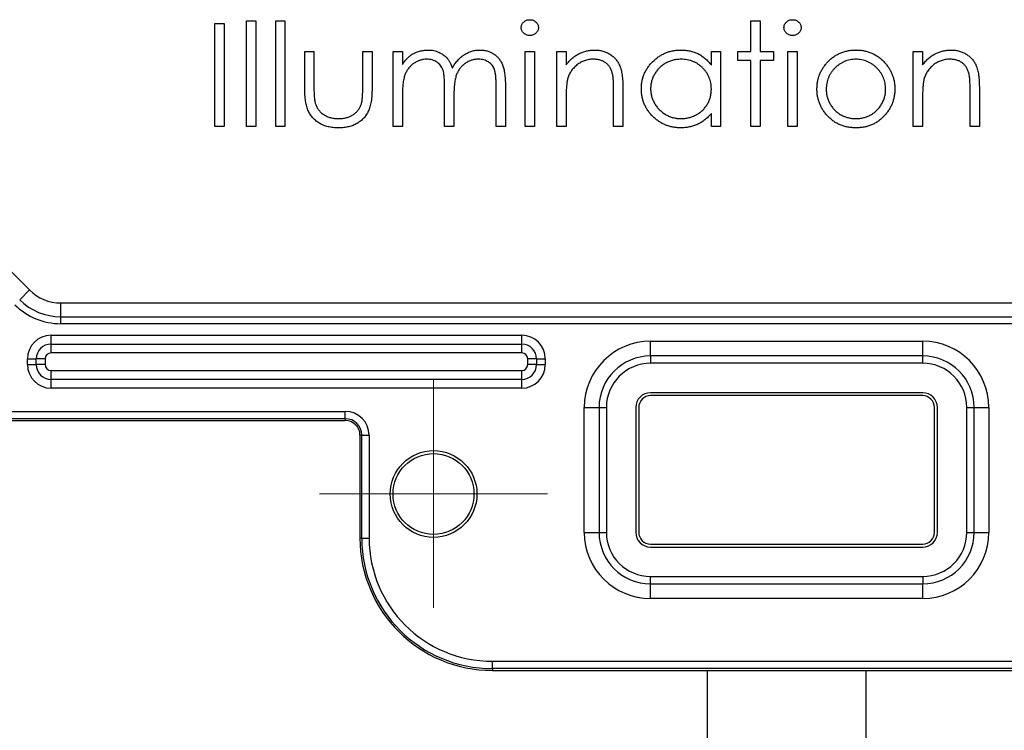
# Model space of a CAD drawing. Header units: millimetres. Extents: x 15 to 415, y 5 to 292.
# Tile 5 of 18: x 158 to 183, y 206 to 224. Entities that reach past the tile are written whole.
import ezdxf

# ---------------------------------------------------------------- set-up
doc = ezdxf.new("R2010")
doc.units = ezdxf.units.MM

# ---------------------------------------------------------------- blocks, each defined once
blk = doc.blocks.new('SW_CENTERMARKSYMBOL_1')
at = {"color": 0, "linetype": 'Continuous', "lineweight": 18}
for p, q in [((0, 1.875), (0, 2.90625)), ((0, 0), (0, 1.875)), ((-1.875, 0), (-2.90625, 0)), ((0, 0), (-1.875, 0)), ((0, 0), (0, -1.875)), ((0, 0), (1.875, 0)), ((1.875, 0), (2.90625, 0)), ((0, -1.875), (0, -2.90625))]:
    blk.add_line(p, q, dxfattribs=at)

msp = doc.modelspace()

# ---------------------------------------------------------------- linework, layer by layer
at = {"color": 7, "linetype": 'Continuous', "lineweight": 25}
for p, q in [((163.811737, 224.440844), (164.047314, 224.440844)), ((163.811737, 221.748536), (163.811737, 224.440844)), ((164.047314, 224.440844), (164.047314, 221.748536)), ((164.552122, 224.440844), (164.787699, 224.440844)), ((164.552122, 221.748536), (164.552122, 224.440844)), ((164.787699, 224.440844), (164.787699, 221.748536)), ((176.667507, 224.440844), (176.903083, 224.440844)), ((176.667507, 223.666805), (176.667507, 224.440844)), ((176.903083, 224.440844), (176.903083, 223.666805)), ((163.004045, 224.373536), (163.239622, 224.373536)), ((163.004045, 221.748536), (163.004045, 224.373536)), ((163.239622, 224.373536), (163.239622, 221.748536)), ((165.292507, 223.666805), (165.528083, 223.666805)), ((165.292507, 222.750264), (165.292507, 223.666805)), ((165.528083, 223.666805), (165.528083, 222.777082)), ((166.773276, 223.666805), (167.008853, 223.666805)), ((166.773276, 222.777082), (166.773276, 223.666805)), ((167.008853, 223.666805), (167.008853, 222.732911)), ((167.547314, 223.666805), (167.782891, 223.666805)), ((167.547314, 221.748536), (167.547314, 223.666805)), ((167.782891, 223.666805), (167.782891, 223.333422)), ((170.912699, 223.666805), (171.148276, 223.666805)), ((170.912699, 221.748536), (170.912699, 223.666805)), ((171.148276, 223.666805), (171.148276, 221.748536)), ((171.720391, 223.666805), (171.955968, 223.666805)), ((171.720391, 221.748536), (171.720391, 223.666805)), ((171.955968, 223.666805), (171.955968, 223.320802)), ((175.657891, 223.666805), (175.893468, 223.666805)), ((175.657891, 223.311862), (175.657891, 223.666805)), ((175.893468, 223.666805), (175.893468, 221.748536)), ((176.330968, 223.431228), (176.330968, 223.666805)), ((176.330968, 223.666805), (176.667507, 223.666805)), ((176.903083, 223.666805), (177.239622, 223.666805)), ((177.239622, 223.666805), (177.239622, 223.431228)), ((177.609814, 223.666805), (177.845391, 223.666805)), ((177.609814, 221.748536), (177.609814, 223.666805)), ((177.845391, 223.666805), (177.845391, 221.748536)), ((180.80693, 223.666805), (181.042507, 223.666805)), ((180.80693, 221.748536), (180.80693, 223.666805)), ((181.042507, 223.666805), (181.042507, 223.320802)), ((176.667507, 223.431228), (176.330968, 223.431228)), ((176.667507, 221.748536), (176.667507, 223.431228)), ((176.903083, 223.431228), (176.903083, 221.748536)), ((177.239622, 223.431228), (176.903083, 223.431228)), ((168.859814, 221.748536), (168.859814, 222.723972)), ((170.172314, 221.748536), (170.172314, 222.78865)), ((170.407891, 222.787598), (170.407891, 221.748536)), ((173.167507, 221.748536), (173.167507, 222.65088)), ((173.403083, 222.728178), (173.403083, 221.748536)), ((182.254045, 221.748536), (182.254045, 222.65088)), ((182.489622, 222.728178), (182.489622, 221.748536)), ((167.782891, 222.555702), (167.782891, 221.748536)), ((169.095391, 222.494705), (169.095391, 221.748536)), ((171.955968, 222.442121), (171.955968, 221.748536)), ((181.042507, 222.442121), (181.042507, 221.748536)), ((175.657891, 221.748536), (175.657891, 222.080342)), ((163.239622, 221.748536), (163.004045, 221.748536)), ((164.047314, 221.748536), (163.811737, 221.748536)), ((164.787699, 221.748536), (164.552122, 221.748536)), ((167.782891, 221.748536), (167.547314, 221.748536)), ((169.095391, 221.748536), (168.859814, 221.748536)), ((170.407891, 221.748536), (170.172314, 221.748536)), ((171.148276, 221.748536), (170.912699, 221.748536)), ((171.955968, 221.748536), (171.720391, 221.748536)), ((173.403083, 221.748536), (173.167507, 221.748536)), ((175.893468, 221.748536), (175.657891, 221.748536)), ((176.903083, 221.748536), (176.667507, 221.748536)), ((177.845391, 221.748536), (177.609814, 221.748536)), ((181.042507, 221.748536), (180.80693, 221.748536)), ((182.489622, 221.748536), (182.254045, 221.748536)), ((155.780665, 220.074361), (158.276986, 217.578041)), ((158.026986, 217.328041), (158.276986, 217.578041)), ((159.072481, 216.894983), (159.072481, 217.248536)), ((159.072481, 217.248536), (196.07984, 217.248536)), ((159.072481, 216.718206), (159.072481, 216.894983)), ((159.072481, 216.894983), (196.07984, 216.894983)), ((196.07984, 216.718206), (159.072481, 216.718206)), ((158.82616, 216.198536), (158.82616, 216.423536)), ((158.82616, 216.423536), (170.82616, 216.423536)), ((170.82616, 216.198536), (170.82616, 216.423536)), ((158.82616, 215.973536), (158.82616, 216.198536)), ((158.82616, 216.198536), (170.82616, 216.198536)), ((170.82616, 215.973536), (170.82616, 216.198536)), ((174.10741, 215.894667), (174.10741, 216.269667)), ((174.10741, 216.269667), (181.04491, 216.269667)), ((181.04491, 215.894667), (181.04491, 216.269667)), ((170.82616, 215.973536), (158.82616, 215.973536)), ((174.10741, 215.894667), (174.10741, 215.707167)), ((181.04491, 215.894667), (174.10741, 215.894667)), ((181.04491, 215.707167), (181.04491, 215.894667)), ((158.22616, 215.673536), (158.22616, 215.823536)), ((158.22616, 215.823536), (158.45116, 215.823536)), ((158.22616, 215.673536), (158.45116, 215.673536)), ((158.45116, 215.673536), (158.45116, 215.823536)), ((158.67616, 215.823536), (158.45116, 215.823536)), ((158.67616, 215.673536), (158.45116, 215.673536)), ((158.67616, 215.823536), (158.67616, 215.673536)), ((170.97616, 215.673536), (170.97616, 215.823536)), ((171.20116, 215.823536), (170.97616, 215.823536)), ((171.20116, 215.673536), (170.97616, 215.673536)), ((171.20116, 215.823536), (171.20116, 215.673536)), ((171.20116, 215.823536), (171.42616, 215.823536)), ((171.20116, 215.673536), (171.42616, 215.673536)), ((171.42616, 215.823536), (171.42616, 215.673536)), ((181.04491, 215.707167), (174.10741, 215.707167)), ((158.82616, 215.298536), (158.82616, 215.523536)), ((158.82616, 215.523536), (170.82616, 215.523536)), ((170.82616, 215.298536), (170.82616, 215.523536)), ((170.82616, 215.298536), (158.82616, 215.298536)), ((158.82616, 215.073536), (158.82616, 215.298536)), ((170.82616, 215.073536), (170.82616, 215.298536)), ((170.82616, 215.073536), (158.82616, 215.073536)), ((181.04491, 214.957167), (174.10741, 214.957167)), ((181.04491, 214.882167), (174.10741, 214.882167)), ((155.07616, 214.481984), (166.32616, 214.481984)), ((166.32616, 214.294598), (166.32616, 214.481984)), ((172.41991, 214.582167), (172.79491, 214.582167)), ((172.41991, 211.394667), (172.41991, 214.582167)), ((172.79491, 214.582167), (172.98241, 214.582167)), ((172.79491, 214.582167), (172.79491, 211.394667)), ((172.98241, 214.582167), (172.98241, 211.394667)), ((173.73241, 214.582167), (173.73241, 211.394667)), ((173.80741, 214.582167), (173.80741, 211.394667)), ((181.34491, 211.394667), (181.34491, 214.582167)), ((181.41991, 211.394667), (181.41991, 214.582167)), ((182.16991, 211.394667), (182.16991, 214.582167)), ((182.16991, 214.582167), (182.35741, 214.582167)), ((182.35741, 211.394667), (182.35741, 214.582167)), ((182.35741, 214.582167), (182.73241, 214.582167)), ((182.73241, 214.582167), (182.73241, 211.394667)), ((166.32616, 214.294598), (155.07616, 214.294598)), ((155.07616, 214.248536), (166.32616, 214.248536)), ((165.95116, 214.248536), (166.32616, 214.248536)), ((166.32616, 214.294598), (166.32616, 214.248536)), ((166.70116, 213.873536), (166.70116, 211.248536)), ((166.747222, 213.873536), (166.70116, 213.873536)), ((166.70116, 213.873536), (166.70116, 211.248536)), ((166.747222, 213.873536), (166.934608, 213.873536)), ((166.747222, 211.248536), (166.747222, 213.873536)), ((166.934608, 213.873536), (166.934608, 211.248536)), ((172.41991, 211.394667), (172.79491, 211.394667)), ((172.79491, 211.394667), (172.98241, 211.394667)), ((182.16991, 211.394667), (182.35741, 211.394667)), ((182.35741, 211.394667), (182.73241, 211.394667)), ((166.747222, 211.248536), (166.70116, 211.248536)), ((166.747222, 211.248536), (166.934608, 211.248536)), ((174.10741, 211.094667), (181.04491, 211.094667)), ((174.10741, 211.019667), (181.04491, 211.019667)), ((174.10741, 210.082167), (174.10741, 210.269667)), ((174.10741, 210.269667), (181.04491, 210.269667)), ((174.10741, 210.082167), (181.04491, 210.082167)), ((174.10741, 209.707167), (174.10741, 210.082167)), ((181.04491, 210.269667), (181.04491, 210.082167)), ((181.04491, 209.707167), (181.04491, 210.082167)), ((181.04491, 209.707167), (174.10741, 209.707167)), ((170.07616, 208.106984), (185.07616, 208.106984)), ((170.07616, 207.919598), (170.07616, 208.106984)), ((185.07616, 207.919598), (170.07616, 207.919598)), ((170.07616, 207.919598), (170.07616, 207.873536)), ((170.07616, 207.873536), (185.07616, 207.873536)), ((170.07616, 207.873536), (185.07616, 207.873536)), ((175.55116, 207.873536), (175.55116, 199.07536)), ((179.60116, 199.07536), (179.60116, 207.873536))]:
    msp.add_line(p, q, dxfattribs=at)
for radius in [1.10625, 1.03125]:
    msp.add_circle((168.57616, 212.373536), radius, dxfattribs=at)
for centre, radius, start, end in [((159.072481, 218.373536), 1.125, 225, 270), ((159.072481, 218.373536), 1.65533, 225, 270), ((159.072481, 218.373536), 1.478553, 225, 270), ((158.82616, 215.823536), 0.6, 90, 180), ((170.82616, 215.823536), 0.6, 0, 90), ((158.82616, 215.823536), 0.375, 90, 180), ((170.82616, 215.823536), 0.375, 0, 90), ((174.10741, 214.582167), 1.6875, 90, 180), ((181.04491, 214.582167), 1.6875, 0, 90), ((158.82616, 215.823536), 0.15, 90, 180), ((170.82616, 215.823536), 0.15, 0, 90), ((174.10741, 214.582167), 1.3125, 90, 180), ((181.04491, 214.582167), 1.3125, 0, 90), ((158.82616, 215.673536), 0.6, 180, 270), ((158.82616, 215.673536), 0.375, 180, 270), ((158.82616, 215.673536), 0.15, 180, 270), ((170.82616, 215.673536), 0.15, 270, 0), ((170.82616, 215.673536), 0.375, 270, 0), ((170.82616, 215.673536), 0.6, 270, 0), ((174.10741, 214.582167), 1.125, 90, 180), ((181.04491, 214.582167), 1.125, 0, 90), ((174.10741, 214.582167), 0.375, 90, 180), ((174.10741, 214.582167), 0.3, 90, 180), ((181.04491, 214.582167), 0.375, 0, 90), ((181.04491, 214.582167), 0.3, 0, 90), ((166.32616, 213.873536), 0.608448, 0, 90), ((166.32616, 213.873536), 0.421062, 0, 90), ((166.32616, 213.873536), 0.375, 0, 90), ((166.32616, 213.873536), 0.375, 0, 90), ((174.10741, 211.394667), 1.6875, 180, 270), ((174.10741, 211.394667), 1.3125, 180, 270), ((174.10741, 211.394667), 1.125, 180, 270), ((174.10741, 211.394667), 0.375, 180, 270), ((174.10741, 211.394667), 0.3, 180, 270), ((181.04491, 211.394667), 0.375, 270, 0), ((181.04491, 211.394667), 1.125, 270, 0), ((181.04491, 211.394667), 0.3, 270, 0), ((181.04491, 211.394667), 1.3125, 270, 0), ((181.04491, 211.394667), 1.6875, 270, 0), ((170.07616, 211.248536), 3.375, 180, 270), ((170.07616, 211.248536), 3.375, 180, 270), ((170.07616, 211.248536), 3.328938, 180, 270), ((170.07616, 211.248536), 3.141552, 180, 270)]:
    msp.add_arc(centre, radius, start, end, dxfattribs=at)
for points, knots in [([(170.811737, 224.271523), (170.812533, 224.285121), (170.814096, 224.311828), (170.826975, 224.35015), (170.84712, 224.385386), (170.875231, 224.416155), (170.908706, 224.441839), (170.946083, 224.460897), (170.986857, 224.472576), (171.014984, 224.473845), (171.029436, 224.474497)], [0, 0, 0, 0, 0.1232898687, 0.2421490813, 0.3634374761, 0.4897453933, 0.6181148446, 0.7448937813, 0.8689322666, 1, 1, 1, 1]), ([(171.029436, 224.474497), (171.044054, 224.473819), (171.07268, 224.472491), (171.114075, 224.46112), (171.151768, 224.441846), (171.185201, 224.415986), (171.21389, 224.385574), (171.233975, 224.350128), (171.246885, 224.311834), (171.248444, 224.285123), (171.249237, 224.271523)], [0, 0, 0, 0, 0.131899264, 0.258284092, 0.384341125, 0.511979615, 0.638632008, 0.759229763, 0.877412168, 1, 1, 1, 1]), ([(177.508853, 224.271523), (177.509649, 224.285121), (177.511212, 224.311828), (177.524091, 224.35015), (177.544235, 224.385386), (177.572346, 224.416155), (177.605821, 224.441839), (177.643199, 224.460897), (177.683972, 224.472576), (177.7121, 224.473845), (177.726551, 224.474497)], [0, 0, 0, 0, 0.1232898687, 0.2421490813, 0.3634374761, 0.4897453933, 0.6181148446, 0.7448937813, 0.8689322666, 1, 1, 1, 1]), ([(177.726551, 224.474497), (177.74117, 224.473819), (177.769795, 224.472491), (177.81119, 224.46112), (177.848883, 224.441846), (177.882316, 224.415986), (177.911005, 224.385574), (177.931091, 224.350128), (177.944, 224.311834), (177.945559, 224.285123), (177.946353, 224.271523)], [0, 0, 0, 0, 0.131899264, 0.258284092, 0.384341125, 0.511979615, 0.638632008, 0.759229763, 0.877412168, 1, 1, 1, 1]), ([(171.029436, 224.070651), (171.014984, 224.071304), (170.986857, 224.072573), (170.946082, 224.084251), (170.908711, 224.103313), (170.875212, 224.128982), (170.847289, 224.159691), (170.826966, 224.194437), (170.814159, 224.232093), (170.812551, 224.258278), (170.811737, 224.271523)], [0, 0, 0, 0, 0.131866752, 0.256661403, 0.384213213, 0.513365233, 0.640443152, 0.761085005, 0.879145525, 1, 1, 1, 1]), ([(171.249237, 224.271523), (171.248426, 224.258276), (171.246821, 224.232088), (171.233985, 224.194458), (171.213719, 224.159505), (171.185219, 224.129152), (171.151763, 224.103306), (171.114076, 224.084028), (171.07268, 224.072658), (171.044054, 224.071329), (171.029436, 224.070651)], [0, 0, 0, 0, 0.120162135, 0.23754632, 0.357497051, 0.484917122, 0.613329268, 0.74015037, 0.867301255, 1, 1, 1, 1]), ([(177.726551, 224.070651), (177.7121, 224.071304), (177.683972, 224.072573), (177.643197, 224.084251), (177.605826, 224.103313), (177.572327, 224.128982), (177.544405, 224.159691), (177.524081, 224.194437), (177.511275, 224.232093), (177.509666, 224.258278), (177.508853, 224.271523)], [0, 0, 0, 0, 0.131866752, 0.256661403, 0.384213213, 0.513365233, 0.640443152, 0.761085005, 0.879145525, 1, 1, 1, 1]), ([(177.946353, 224.271523), (177.945541, 224.258276), (177.943937, 224.232088), (177.931101, 224.194458), (177.910834, 224.159505), (177.882335, 224.129152), (177.848878, 224.103306), (177.811192, 224.084028), (177.769795, 224.072658), (177.741169, 224.071329), (177.726551, 224.070651)], [0, 0, 0, 0, 0.120162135, 0.23754632, 0.357497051, 0.484917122, 0.613329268, 0.74015037, 0.867301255, 1, 1, 1, 1]), ([(168.048967, 223.603178), (168.080365, 223.618182), (168.142614, 223.647928), (168.241178, 223.678103), (168.342034, 223.696647), (168.41014, 223.699183), (168.4444, 223.700459)], [0, 0, 0, 0, 0.253734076, 0.50303512, 0.750013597, 1, 1, 1, 1]), ([(168.4444, 223.700459), (168.467569, 223.699675), (168.513421, 223.698124), (168.581359, 223.688029), (168.647253, 223.670579), (168.710714, 223.646273), (168.770504, 223.616838), (168.825321, 223.582301), (168.874539, 223.543528), (168.918134, 223.498769), (168.957335, 223.446767), (168.993395, 223.386119), (169.026713, 223.315463), (169.045179, 223.264188), (169.054901, 223.237193)], [0, 0, 0, 0, 0.084152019, 0.16653232, 0.248836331, 0.331246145, 0.412957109, 0.490494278, 0.566155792, 0.639987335, 0.716765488, 0.802143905, 0.895833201, 1, 1, 1, 1]), ([(169.054901, 223.237193), (169.065185, 223.255736), (169.085421, 223.292227), (169.1194, 223.34387), (169.155001, 223.392176), (169.192527, 223.43718), (169.231846, 223.478663), (169.273142, 223.51676), (169.31618, 223.551635), (169.376024, 223.592377), (169.453884, 223.635653), (169.55205, 223.673174), (169.654163, 223.696361), (169.723476, 223.699084), (169.758477, 223.700459)], [0, 0, 0, 0, 0.071766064, 0.141225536, 0.209115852, 0.274839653, 0.33948293, 0.402476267, 0.464941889, 0.526832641, 0.647414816, 0.765561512, 0.881615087, 1, 1, 1, 1]), ([(169.758477, 223.700459), (169.790638, 223.699246), (169.853581, 223.696872), (169.945214, 223.678232), (170.03067, 223.646224), (170.109778, 223.602549), (170.181148, 223.547664), (170.243185, 223.482363), (170.295513, 223.407106), (170.329697, 223.336312), (170.352883, 223.27381), (170.367179, 223.220556), (170.379809, 223.161942), (170.390295, 223.097899), (170.397959, 223.028201), (170.403637, 222.952962), (170.40748, 222.872123), (170.407751, 222.816349), (170.407891, 222.787598)], [0, 0, 0, 0, 0.07560433, 0.147965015, 0.218796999, 0.289470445, 0.359724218, 0.429707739, 0.50049652, 0.57442902, 0.613947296, 0.65715527, 0.70397277, 0.754938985, 0.809706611, 0.868832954, 0.932385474, 1, 1, 1, 1]), ([(171.955968, 223.320802), (171.981121, 223.352184), (172.029932, 223.413082), (172.11122, 223.493122), (172.197128, 223.559081), (172.28713, 223.611659), (172.381347, 223.651294), (172.479206, 223.679918), (172.581292, 223.697082), (172.650715, 223.699324), (172.685836, 223.700459)], [0, 0, 0, 0, 0.140975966, 0.273568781, 0.398988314, 0.519929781, 0.638110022, 0.756588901, 0.876859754, 1, 1, 1, 1]), ([(172.685836, 223.700459), (172.721334, 223.69915), (172.790812, 223.696588), (172.89197, 223.676326), (172.986451, 223.641717), (173.073915, 223.594308), (173.152761, 223.535353), (173.222004, 223.46667), (173.279277, 223.387668), (173.317675, 223.314375), (173.342969, 223.249359), (173.358893, 223.193673), (173.372416, 223.131635), (173.38414, 223.06343), (173.392073, 222.988582), (173.39833, 222.907396), (173.402814, 222.819899), (173.402992, 222.759384), (173.403083, 222.728178)], [0, 0, 0, 0, 0.0772404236, 0.1511781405, 0.2234879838, 0.2955426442, 0.3669762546, 0.4371305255, 0.5070436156, 0.5785597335, 0.6166135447, 0.658756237, 0.7044912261, 0.7548031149, 0.8093316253, 0.8682744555, 0.9320728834, 1, 1, 1, 1]), ([(173.874237, 222.712929), (173.875177, 222.746277), (173.877035, 222.812203), (173.890875, 222.909163), (173.914148, 223.002551), (173.946809, 223.092069), (173.98869, 223.177824), (174.039636, 223.259877), (174.099651, 223.338454), (174.16884, 223.411707), (174.243791, 223.479373), (174.323973, 223.53818), (174.40739, 223.588967), (174.495337, 223.629207), (174.586513, 223.661764), (174.681728, 223.684289), (174.780587, 223.697562), (174.847704, 223.699484), (174.881749, 223.700459)], [0, 0, 0, 0, 0.0637745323, 0.12607881, 0.1869040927, 0.2475739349, 0.3080033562, 0.3691318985, 0.4320332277, 0.4967907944, 0.5616108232, 0.6249138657, 0.6867263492, 0.7480788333, 0.8095822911, 0.8716307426, 0.9348858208, 1, 1, 1, 1]), ([(174.881749, 223.700459), (174.920899, 223.699381), (174.99767, 223.697266), (175.109966, 223.679669), (175.2162, 223.64994), (175.31719, 223.609502), (175.412576, 223.555766), (175.501453, 223.487981), (175.584752, 223.406575), (175.633038, 223.344047), (175.657891, 223.311862)], [0, 0, 0, 0, 0.129862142, 0.254653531, 0.376014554, 0.495255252, 0.614797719, 0.738105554, 0.8651963, 1, 1, 1, 1]), ([(178.61312, 223.382851), (178.637456, 223.408332), (178.685318, 223.458445), (178.765829, 223.522595), (178.8502, 223.578032), (178.939993, 223.622639), (179.034256, 223.657768), (179.13342, 223.682192), (179.237127, 223.698132), (179.308046, 223.699676), (179.344039, 223.700459)], [0, 0, 0, 0, 0.128497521, 0.252712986, 0.374819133, 0.496436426, 0.617910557, 0.741287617, 0.868700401, 1, 1, 1, 1]), ([(179.344039, 223.700459), (179.380032, 223.699693), (179.450607, 223.69819), (179.553963, 223.682129), (179.652622, 223.657568), (179.746961, 223.623614), (179.835773, 223.578103), (179.920352, 223.523796), (180.000465, 223.459459), (180.048482, 223.40969), (180.072855, 223.384428)], [0, 0, 0, 0, 0.131751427, 0.258332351, 0.382133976, 0.503804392, 0.624692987, 0.74687059, 0.871513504, 1, 1, 1, 1]), ([(181.042507, 223.320802), (181.06766, 223.352184), (181.11647, 223.413082), (181.197759, 223.493122), (181.283667, 223.559081), (181.373668, 223.611659), (181.467885, 223.651294), (181.565744, 223.679918), (181.66783, 223.697082), (181.737253, 223.699324), (181.772374, 223.700459)], [0, 0, 0, 0, 0.1409759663, 0.273568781, 0.3989883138, 0.5199297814, 0.6381100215, 0.7565889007, 0.8768597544, 1, 1, 1, 1]), ([(181.772374, 223.700459), (181.807872, 223.69915), (181.87735, 223.696588), (181.978509, 223.676326), (182.072989, 223.641717), (182.160454, 223.594308), (182.239299, 223.535353), (182.308543, 223.46667), (182.365815, 223.387668), (182.404213, 223.314375), (182.429507, 223.249359), (182.445432, 223.193673), (182.458955, 223.131635), (182.470679, 223.06343), (182.478612, 222.988582), (182.484868, 222.907396), (182.489352, 222.819899), (182.48953, 222.759384), (182.489622, 222.728178)], [0, 0, 0, 0, 0.077240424, 0.15117814, 0.223487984, 0.295542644, 0.366976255, 0.437130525, 0.507043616, 0.578559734, 0.616613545, 0.658756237, 0.704491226, 0.754803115, 0.809331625, 0.868274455, 0.932072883, 1, 1, 1, 1]), ([(167.782891, 223.333422), (167.804104, 223.362587), (167.84475, 223.418472), (167.911399, 223.492114), (167.977982, 223.554611), (168.025932, 223.587418), (168.048967, 223.603178)], [0, 0, 0, 0, 0.283594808, 0.543394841, 0.780645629, 1, 1, 1, 1]), ([(168.403384, 223.464882), (168.374872, 223.463734), (168.318048, 223.461447), (168.234572, 223.440856), (168.153957, 223.408603), (168.077491, 223.363858), (168.007236, 223.308434), (167.945729, 223.243248), (167.894023, 223.169111), (167.859724, 223.099987), (167.8376, 223.038807), (167.822903, 222.986794), (167.810274, 222.929044), (167.800888, 222.865379), (167.791828, 222.796213), (167.787455, 222.721202), (167.783201, 222.64041), (167.782997, 222.584631), (167.782891, 222.555702)], [0, 0, 0, 0, 0.068677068, 0.136870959, 0.206114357, 0.277538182, 0.349771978, 0.421250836, 0.492910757, 0.567026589, 0.606614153, 0.649703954, 0.69730315, 0.74908566, 0.804880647, 0.865485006, 0.930237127, 1, 1, 1, 1]), ([(168.859814, 222.723972), (168.859755, 222.751492), (168.85964, 222.804437), (168.857633, 222.880363), (168.853818, 222.949423), (168.849407, 223.011539), (168.843062, 223.066598), (168.835855, 223.114894), (168.827344, 223.156307), (168.813251, 223.201729), (168.791715, 223.25177), (168.757074, 223.305126), (168.713868, 223.351827), (168.66319, 223.391696), (168.606186, 223.424652), (168.543198, 223.448397), (168.474795, 223.462215), (168.427636, 223.463976), (168.403384, 223.464882)], [0, 0, 0, 0, 0.082529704, 0.158778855, 0.227738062, 0.289945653, 0.345498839, 0.393896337, 0.436373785, 0.472122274, 0.536383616, 0.599077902, 0.661948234, 0.726310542, 0.791771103, 0.858647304, 0.927305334, 1, 1, 1, 1]), ([(169.717461, 223.464882), (169.687709, 223.46382), (169.628907, 223.461721), (169.543073, 223.44029), (169.460594, 223.40798), (169.383933, 223.361156), (169.313412, 223.30505), (169.252738, 223.238337), (169.202613, 223.162865), (169.168673, 223.093005), (169.147231, 223.030253), (169.133073, 222.97543), (169.122061, 222.913119), (169.111733, 222.843738), (169.104992, 222.76681), (169.098866, 222.682692), (169.096, 222.591129), (169.095599, 222.527659), (169.095391, 222.494705)], [0, 0, 0, 0, 0.068158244, 0.134706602, 0.201864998, 0.270788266, 0.340024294, 0.408082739, 0.476813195, 0.547346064, 0.585639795, 0.628864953, 0.677153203, 0.730802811, 0.789806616, 0.854325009, 0.924365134, 1, 1, 1, 1]), ([(170.172314, 222.78865), (170.172256, 222.813191), (170.172144, 222.860354), (170.170123, 222.928043), (170.166317, 222.989744), (170.161866, 223.045373), (170.155683, 223.09506), (170.147699, 223.138704), (170.13924, 223.176649), (170.125188, 223.218714), (170.102727, 223.265117), (170.068514, 223.315159), (170.025412, 223.35872), (169.975642, 223.396534), (169.91898, 223.427279), (169.856532, 223.449236), (169.788684, 223.462828), (169.741717, 223.464183), (169.717461, 223.464882)], [0, 0, 0, 0, 0.078342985, 0.150563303, 0.216151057, 0.275679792, 0.32870705, 0.375904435, 0.417301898, 0.452692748, 0.517265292, 0.581216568, 0.645321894, 0.712024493, 0.780130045, 0.850218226, 0.922648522, 1, 1, 1, 1]), ([(172.64482, 223.464882), (172.625869, 223.464525), (172.588366, 223.463819), (172.532754, 223.45673), (172.478811, 223.445136), (172.425996, 223.429485), (172.375365, 223.407988), (172.325292, 223.383591), (172.277662, 223.35318), (172.231459, 223.319287), (172.188474, 223.281728), (172.148478, 223.242094), (172.112825, 223.199887), (172.080523, 223.155787), (172.052639, 223.109189), (172.0283, 223.06054), (172.007648, 223.009779), (171.997386, 222.974547), (171.992251, 222.956919)], [0, 0, 0, 0, 0.06398611, 0.126626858, 0.188984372, 0.250230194, 0.312351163, 0.374573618, 0.438147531, 0.502920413, 0.567974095, 0.630771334, 0.692934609, 0.754397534, 0.815218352, 0.876116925, 0.938014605, 1, 1, 1, 1]), ([(173.139637, 223.087328), (173.131668, 223.117111), (173.11633, 223.174435), (173.078429, 223.252191), (173.030569, 223.31834), (172.972145, 223.372472), (172.903723, 223.4146), (172.825493, 223.443831), (172.738209, 223.462113), (172.676818, 223.463933), (172.64482, 223.464882)], [0, 0, 0, 0, 0.135519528, 0.260833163, 0.378476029, 0.493177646, 0.609280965, 0.729981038, 0.859261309, 1, 1, 1, 1]), ([(174.884904, 223.464882), (174.850469, 223.463657), (174.782498, 223.461238), (174.682715, 223.442358), (174.58723, 223.410945), (174.49652, 223.367983), (174.412019, 223.313962), (174.336499, 223.248621), (174.269342, 223.173743), (174.212861, 223.089667), (174.166818, 222.999533), (174.134443, 222.905315), (174.113091, 222.808711), (174.110909, 222.743189), (174.109814, 222.7103)], [0, 0, 0, 0, 0.085920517, 0.169593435, 0.252475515, 0.336244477, 0.419504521, 0.502035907, 0.584774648, 0.669846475, 0.754184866, 0.836658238, 0.918009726, 1, 1, 1, 1]), ([(175.657891, 222.703464), (175.657171, 222.729967), (175.655755, 222.782134), (175.644932, 222.85873), (175.627716, 222.93203), (175.603456, 223.002112), (175.571588, 223.068588), (175.533152, 223.131936), (175.487473, 223.191826), (175.435286, 223.247433), (175.378162, 223.298153), (175.317716, 223.343426), (175.253232, 223.380618), (175.185794, 223.411399), (175.115285, 223.435893), (175.041132, 223.452234), (174.964123, 223.463454), (174.911589, 223.464401), (174.884904, 223.464882)], [0, 0, 0, 0, 0.0656338, 0.129188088, 0.191218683, 0.251912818, 0.312507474, 0.373494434, 0.4351516, 0.498741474, 0.562095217, 0.624186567, 0.685475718, 0.746096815, 0.807611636, 0.869966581, 0.933951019, 1, 1, 1, 1]), ([(178.350199, 222.702412), (178.351041, 222.734525), (178.352709, 222.798102), (178.36495, 222.891797), (178.385469, 222.98232), (178.414517, 223.069264), (178.451654, 223.153081), (178.496925, 223.233634), (178.550767, 223.310875), (178.592169, 223.358667), (178.61312, 223.382851)], [0, 0, 0, 0, 0.128919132, 0.255237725, 0.378678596, 0.501087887, 0.622713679, 0.746240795, 0.871589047, 1, 1, 1, 1]), ([(179.342987, 223.464882), (179.317534, 223.464159), (179.267285, 223.46273), (179.19332, 223.451867), (179.122115, 223.434657), (179.053534, 223.410204), (178.987809, 223.37863), (178.924877, 223.339848), (178.864553, 223.294374), (178.808017, 223.242277), (178.75613, 223.185367), (178.710771, 223.124731), (178.672202, 223.061351), (178.640072, 222.995162), (178.616142, 222.925493), (178.598762, 222.853132), (178.58791, 222.777933), (178.586495, 222.726813), (178.585776, 222.700835)], [0, 0, 0, 0, 0.0638459, 0.126043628, 0.187165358, 0.24739929, 0.308380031, 0.369779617, 0.432583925, 0.497640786, 0.562401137, 0.625557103, 0.687332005, 0.748312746, 0.809791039, 0.871767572, 0.934836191, 1, 1, 1, 1]), ([(180.100199, 222.700835), (180.09948, 222.726813), (180.098066, 222.777934), (180.08721, 222.853131), (180.069843, 222.925499), (180.045864, 222.995138), (180.013874, 223.061523), (179.974561, 223.124545), (179.929388, 223.185577), (179.876875, 223.242093), (179.820398, 223.294394), (179.760049, 223.339866), (179.69721, 223.378459), (179.631676, 223.410474), (179.563087, 223.434434), (179.491981, 223.451967), (179.418332, 223.462685), (179.368263, 223.464145), (179.342987, 223.464882)], [0, 0, 0, 0, 0.065184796, 0.128273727, 0.19027022, 0.251768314, 0.312768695, 0.374793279, 0.437969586, 0.5030474, 0.568125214, 0.630949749, 0.692369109, 0.752973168, 0.813641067, 0.874355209, 0.936572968, 1, 1, 1, 1]), ([(180.072855, 223.384428), (180.093842, 223.360268), (180.135408, 223.312414), (180.188708, 223.234823), (180.234624, 223.154468), (180.271421, 223.070282), (180.300435, 222.983001), (180.321034, 222.892325), (180.333287, 222.798453), (180.334939, 222.7347), (180.335776, 222.702412)], [0, 0, 0, 0, 0.12815728, 0.253834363, 0.376505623, 0.498533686, 0.621367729, 0.744564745, 0.870633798, 1, 1, 1, 1]), ([(181.731359, 223.464882), (181.712408, 223.464525), (181.674905, 223.463819), (181.619292, 223.45673), (181.565349, 223.445136), (181.512534, 223.429485), (181.461903, 223.407988), (181.41183, 223.383591), (181.3642, 223.35318), (181.317997, 223.319287), (181.275013, 223.281728), (181.235017, 223.242094), (181.199363, 223.199887), (181.167062, 223.155787), (181.139178, 223.109189), (181.114838, 223.06054), (181.094186, 223.009779), (181.083924, 222.974547), (181.07879, 222.956919)], [0, 0, 0, 0, 0.06398611, 0.126626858, 0.188984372, 0.250230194, 0.312351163, 0.374573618, 0.438147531, 0.502920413, 0.567974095, 0.630771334, 0.692934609, 0.754397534, 0.815218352, 0.876116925, 0.938014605, 1, 1, 1, 1]), ([(182.226175, 223.087328), (182.218206, 223.117111), (182.202868, 223.174435), (182.164968, 223.252191), (182.117107, 223.31834), (182.058684, 223.372472), (181.990262, 223.4146), (181.912031, 223.443831), (181.824747, 223.462113), (181.763357, 223.463933), (181.731359, 223.464882)], [0, 0, 0, 0, 0.1355195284, 0.2608331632, 0.3784760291, 0.4931776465, 0.6092809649, 0.7299810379, 0.8592613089, 1, 1, 1, 1]), ([(171.992251, 222.956919), (171.989296, 222.943978), (171.982864, 222.915805), (171.975917, 222.869572), (171.969611, 222.816089), (171.964333, 222.75542), (171.961104, 222.687352), (171.957583, 222.612175), (171.956302, 222.52959), (171.956082, 222.472093), (171.955968, 222.442121)], [0, 0, 0, 0, 0.076995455, 0.167615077, 0.271052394, 0.389459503, 0.520842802, 0.666398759, 0.826093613, 1, 1, 1, 1]), ([(173.167507, 222.65088), (173.167362, 222.676997), (173.167084, 222.726954), (173.16621, 222.79848), (173.164103, 222.863345), (173.161142, 222.921393), (173.156807, 222.972569), (173.15229, 223.016976), (173.146767, 223.054558), (173.141844, 223.077182), (173.139637, 223.087328)], [0, 0, 0, 0, 0.1788500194, 0.3421096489, 0.4898256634, 0.6232544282, 0.7400796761, 0.8414826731, 0.9289076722, 1, 1, 1, 1]), ([(181.07879, 222.956919), (181.075835, 222.943978), (181.069403, 222.915805), (181.062455, 222.869572), (181.056149, 222.816089), (181.050872, 222.75542), (181.047643, 222.687352), (181.044122, 222.612175), (181.04284, 222.52959), (181.042621, 222.472093), (181.042507, 222.442121)], [0, 0, 0, 0, 0.076995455, 0.167615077, 0.271052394, 0.389459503, 0.520842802, 0.666398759, 0.826093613, 1, 1, 1, 1]), ([(182.254045, 222.65088), (182.2539, 222.676997), (182.253623, 222.726954), (182.252749, 222.79848), (182.250641, 222.863345), (182.24768, 222.921393), (182.243346, 222.972569), (182.238829, 223.016976), (182.233305, 223.054558), (182.228383, 223.077182), (182.226175, 223.087328)], [0, 0, 0, 0, 0.178850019, 0.342109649, 0.489825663, 0.623254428, 0.740079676, 0.841482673, 0.928907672, 1, 1, 1, 1]), ([(166.152257, 221.714882), (166.128935, 221.715137), (166.083104, 221.715638), (166.015851, 221.720994), (165.951389, 221.72985), (165.889949, 221.742491), (165.831468, 221.758271), (165.77571, 221.777023), (165.723327, 221.800334), (165.673691, 221.826567), (165.627189, 221.856241), (165.583608, 221.888767), (165.543005, 221.924096), (165.505372, 221.962082), (165.471237, 222.003195), (165.440175, 222.047104), (165.411708, 222.093374), (165.385943, 222.142922), (165.363809, 222.197351), (165.344268, 222.257574), (165.328285, 222.32425), (165.315278, 222.397324), (165.304815, 222.476446), (165.29755, 222.562072), (165.293488, 222.653995), (165.292841, 222.717482), (165.292507, 222.750264)], [0, 0, 0, 0, 0.045151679, 0.088727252, 0.130534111, 0.171070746, 0.21009584, 0.247769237, 0.284849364, 0.320985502, 0.356387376, 0.391549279, 0.426191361, 0.460511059, 0.49497144, 0.529533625, 0.564575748, 0.600096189, 0.637534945, 0.678213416, 0.722582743, 0.770182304, 0.821879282, 0.877067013, 0.936524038, 1, 1, 1, 1]), ([(165.528083, 222.777082), (165.52819, 222.750965), (165.528393, 222.701004), (165.529774, 222.629112), (165.533022, 222.56355), (165.537082, 222.504278), (165.542304, 222.451308), (165.548516, 222.404823), (165.55546, 222.364298), (165.562257, 222.33989), (165.565418, 222.328539)], [0, 0, 0, 0, 0.173616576, 0.332120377, 0.477936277, 0.60993181, 0.727031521, 0.831671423, 0.921715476, 1, 1, 1, 1]), ([(167.008853, 222.732911), (167.008521, 222.701181), (167.007879, 222.639619), (167.003748, 222.550156), (166.996661, 222.466785), (166.985904, 222.38946), (166.973255, 222.318242), (166.956938, 222.253039), (166.937454, 222.194052), (166.915475, 222.140245), (166.889508, 222.09146), (166.861888, 222.045158), (166.829994, 222.002489), (166.796417, 221.961327), (166.759066, 221.923721), (166.718641, 221.888807), (166.675711, 221.856053), (166.629324, 221.826734), (166.580157, 221.800322), (166.528149, 221.77691), (166.472664, 221.758383), (166.414416, 221.7424), (166.353121, 221.729864), (166.288837, 221.721024), (166.221587, 221.715605), (166.175755, 221.715127), (166.152257, 221.714882)], [0, 0, 0, 0, 0.062210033, 0.120695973, 0.175548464, 0.226190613, 0.273710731, 0.317302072, 0.357837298, 0.395427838, 0.431088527, 0.466097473, 0.50101522, 0.535423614, 0.570173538, 0.60476507, 0.640093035, 0.675938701, 0.71222479, 0.749455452, 0.787601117, 0.826783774, 0.86782857, 0.910159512, 0.953938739, 1, 1, 1, 1]), ([(166.734364, 222.309609), (166.737509, 222.320083), (166.744464, 222.34324), (166.751935, 222.382525), (166.758666, 222.429374), (166.764413, 222.484092), (166.768512, 222.546538), (166.770722, 222.616692), (166.773218, 222.694333), (166.773256, 222.748684), (166.773276, 222.777082)], [0, 0, 0, 0, 0.069692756, 0.154073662, 0.254591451, 0.371465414, 0.504754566, 0.653494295, 0.818952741, 1, 1, 1, 1]), ([(174.874388, 221.714882), (174.840512, 221.715802), (174.773707, 221.717616), (174.675435, 221.731687), (174.580866, 221.754285), (174.48991, 221.785711), (174.403156, 221.827397), (174.319861, 221.877303), (174.240456, 221.936733), (174.166152, 222.004674), (174.097728, 222.07847), (174.037682, 222.15718), (173.987618, 222.240461), (173.945753, 222.327261), (173.913505, 222.418247), (173.891025, 222.513105), (173.87697, 222.611723), (173.875157, 222.678877), (173.874237, 222.712929)], [0, 0, 0, 0, 0.064619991, 0.127433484, 0.189004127, 0.249930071, 0.310668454, 0.372328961, 0.43493911, 0.499575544, 0.564191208, 0.626735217, 0.688109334, 0.749293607, 0.810330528, 0.87190117, 0.935045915, 1, 1, 1, 1]), ([(174.109814, 222.7103), (174.111213, 222.677607), (174.114005, 222.61235), (174.134068, 222.515615), (174.167728, 222.421374), (174.213659, 222.330428), (174.271174, 222.24599), (174.337841, 222.169685), (174.414303, 222.104068), (174.498999, 222.04914), (174.589455, 222.004768), (174.68458, 221.973894), (174.782587, 221.95396), (174.849226, 221.951632), (174.882801, 221.950459)], [0, 0, 0, 0, 0.081589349, 0.162858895, 0.245483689, 0.330807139, 0.416493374, 0.499893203, 0.583048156, 0.667157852, 0.751311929, 0.833784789, 0.916256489, 1, 1, 1, 1]), ([(174.882801, 221.950459), (174.916886, 221.951704), (174.984677, 221.95418), (175.084756, 221.973141), (175.181878, 222.004468), (175.274718, 222.047892), (175.361205, 222.10171), (175.438829, 222.164715), (175.504465, 222.237993), (175.56011, 222.318525), (175.603742, 222.406809), (175.635524, 222.50081), (175.654314, 222.60053), (175.656682, 222.668678), (175.657891, 222.703464)], [0, 0, 0, 0, 0.084802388, 0.16866354, 0.252551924, 0.338239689, 0.423102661, 0.505556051, 0.586175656, 0.66713572, 0.74849918, 0.830452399, 0.913455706, 1, 1, 1, 1]), ([(179.344039, 221.714882), (179.308238, 221.715798), (179.23812, 221.717592), (179.135575, 221.73145), (179.038083, 221.754518), (178.945662, 221.787419), (178.857803, 221.82889), (178.775463, 221.880349), (178.698063, 221.940769), (178.626759, 222.009871), (178.56226, 222.084878), (178.505356, 222.163741), (178.457438, 222.245798), (178.418169, 222.33121), (178.387545, 222.419604), (178.366147, 222.51125), (178.352389, 222.605765), (178.350935, 222.669937), (178.350199, 222.702412)], [0, 0, 0, 0, 0.068742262, 0.134635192, 0.198324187, 0.260825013, 0.322713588, 0.384554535, 0.446912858, 0.510957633, 0.574930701, 0.636684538, 0.697483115, 0.757133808, 0.816965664, 0.876818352, 0.93766258, 1, 1, 1, 1]), ([(178.585776, 222.700835), (178.586981, 222.667271), (178.589373, 222.600652), (178.608824, 222.502544), (178.641364, 222.408358), (178.685304, 222.318645), (178.740359, 222.235641), (178.805224, 222.161637), (178.879204, 222.097748), (178.961417, 222.044737), (179.050182, 222.002618), (179.144125, 221.972768), (179.242105, 221.953365), (179.309066, 221.951436), (179.342987, 221.950459)], [0, 0, 0, 0, 0.0847327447, 0.1681786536, 0.2514881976, 0.3358406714, 0.4198344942, 0.502344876, 0.5836490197, 0.6659310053, 0.7487165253, 0.8310473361, 0.9144098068, 1, 1, 1, 1]), ([(179.342987, 221.950459), (179.376907, 221.951442), (179.443864, 221.953382), (179.541708, 221.972671), (179.635394, 222.002748), (179.724067, 222.04469), (179.806242, 222.097949), (179.880754, 222.161277), (179.945065, 222.235837), (180.000066, 222.318755), (180.044726, 222.408218), (180.077113, 222.502561), (180.096611, 222.600648), (180.098997, 222.667269), (180.100199, 222.700835)], [0, 0, 0, 0, 0.085605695, 0.168983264, 0.250907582, 0.333708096, 0.416004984, 0.497659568, 0.579893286, 0.663902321, 0.748466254, 0.831790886, 0.915251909, 1, 1, 1, 1]), ([(180.335776, 222.702412), (180.33504, 222.669937), (180.333585, 222.605765), (180.319828, 222.51125), (180.298429, 222.419604), (180.267805, 222.33121), (180.228537, 222.245798), (180.180619, 222.163741), (180.123715, 222.084877), (180.059212, 222.009875), (179.987923, 221.940751), (179.910586, 221.880505), (179.828721, 221.828888), (179.741238, 221.787311), (179.648938, 221.754529), (179.55162, 221.731504), (179.449436, 221.717583), (179.379665, 221.715795), (179.344039, 221.714882)], [0, 0, 0, 0, 0.062416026, 0.123336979, 0.18326514, 0.243172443, 0.302898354, 0.363773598, 0.425605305, 0.489659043, 0.553784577, 0.616221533, 0.677854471, 0.739516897, 0.802096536, 0.865865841, 0.931507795, 1, 1, 1, 1]), ([(165.565418, 222.328539), (165.570489, 222.314272), (165.580526, 222.286034), (165.598731, 222.245242), (165.621252, 222.207461), (165.645897, 222.171233), (165.674322, 222.137631), (165.706166, 222.106713), (165.740365, 222.07731), (165.791181, 222.042521), (165.860676, 222.005235), (165.951915, 221.973063), (166.050844, 221.953836), (166.119217, 221.951606), (166.154361, 221.950459)], [0, 0, 0, 0, 0.060486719, 0.119715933, 0.178086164, 0.235971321, 0.294609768, 0.353536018, 0.413161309, 0.474545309, 0.599233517, 0.727029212, 0.859695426, 1, 1, 1, 1]), ([(166.154361, 221.950459), (166.189501, 221.95163), (166.25749, 221.953895), (166.355332, 221.972483), (166.44477, 222.003537), (166.524908, 222.046893), (166.595383, 222.09995), (166.654111, 222.162206), (166.702566, 222.231693), (166.723723, 222.283536), (166.734364, 222.309609)], [0, 0, 0, 0, 0.144632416, 0.2798369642, 0.4083713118, 0.5330428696, 0.6535963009, 0.7700157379, 0.8843394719, 1, 1, 1, 1]), ([(175.657891, 222.080342), (175.631327, 222.050312), (175.579487, 221.991709), (175.492906, 221.915147), (175.40113, 221.851863), (175.304604, 221.800751), (175.203415, 221.762357), (175.097788, 221.735067), (174.98768, 221.717522), (174.91249, 221.71577), (174.874388, 221.714882)], [0, 0, 0, 0, 0.134298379, 0.262084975, 0.386269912, 0.507164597, 0.627300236, 0.748144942, 0.872370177, 1, 1, 1, 1])]:
    msp.add_open_spline(points, degree=3, knots=knots, dxfattribs=at)

# ---------------------------------------------------------------- block references
at = {"color": 7, "linetype": 'Continuous', "lineweight": 0}
msp.add_blockref('SW_CENTERMARKSYMBOL_1', (168.57616, 212.373536), dxfattribs=at)

doc.saveas('drawing.dxf')
